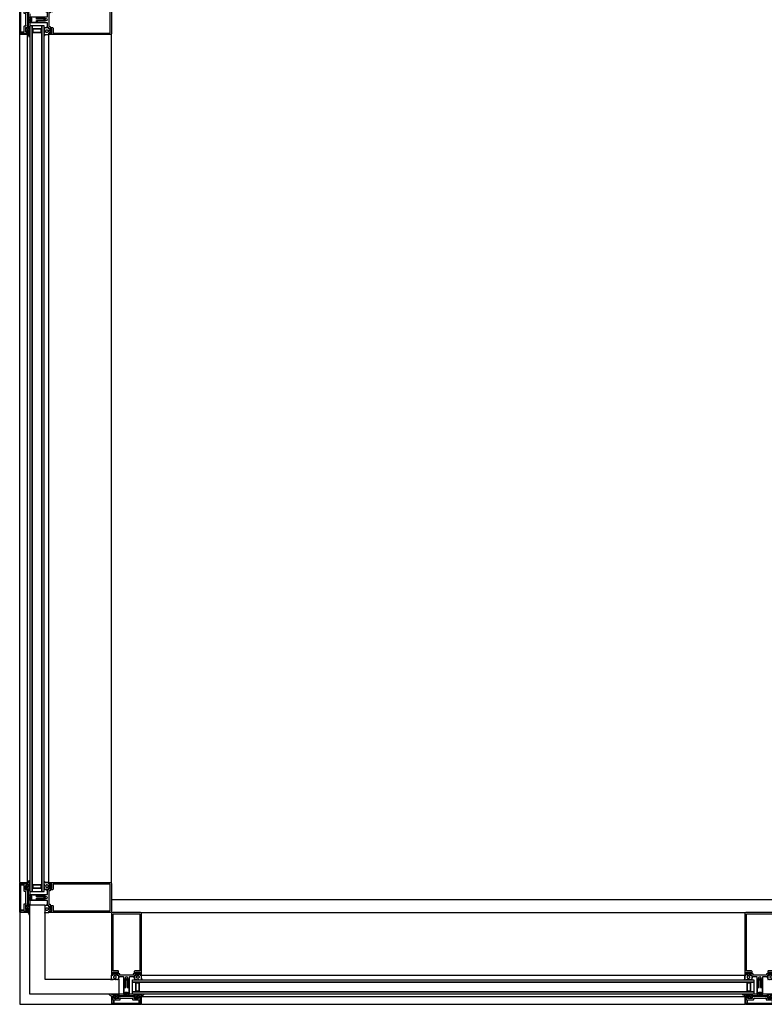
# Model space of a CAD drawing. Header units: millimetres. Extents: x 1118 to 56041, y -2107 to 37624.
# Tile 1 of 21: x 2319 to 3568, y -1272 to 379. Entities that reach past the tile are written whole.
import ezdxf

# ---------------------------------------------------------------- set-up
doc = ezdxf.new("R2010")
doc.units = ezdxf.units.MM
doc.header["$LTSCALE"] = 100
for name, color, linetype in [('AL21----_BUITENWAND', 3, 'Continuous'), ('AL23----_VLOEREN', 2, 'Continuous'), ('AL31----_BUITENKOZIJNEN', 1, 'Continuous')]:
    doc.layers.add(name, color=color, linetype=linetype)

# ---------------------------------------------------------------- blocks, each defined once
blk = doc.blocks.new('Rectangular Mullion - d_105-V16-00')
at = {"layer": 'AL31----_BUITENKOZIJNEN'}
for p, q in [((-25, 103.5), (-25, 0)), ((23.5, 105), (-23.5, 105)), ((-22.5, 7), (-22.5, 102.6)), ((-22.5, 102.6), (22.5, 102.6)), ((22.5, 102.6), (22.5, 7)), ((25, 0), (25, 103.5)), ((-25, 0), (-22.7, 0)), ((-23.5, 1), (-23.5, 5)), ((-23.5, 5), (-15.3, 5)), ((-22.7, 1), (-23.5, 1)), ((-22.7, 0), (-22.7, 1)), ((-14.1, 7), (-22.5, 7)), ((-15.3, 1), (-16.1, 1)), ((-16.1, 1), (-16.1, 0)), ((-16.1, 0), (-13.5, 0)), ((-15.3, 5), (-15.3, 1)), ((-13.5, 0), (-13.5, -4.5)), ((-13.1, 2.2), (-13.1, 6)), ((-11.3, 2.2), (-13.1, 2.2)), ((-11.3, 0), (-11.3, 2.2)), ((11.3, 0), (-11.3, 0)), ((13.1, 2.2), (11.3, 2.2)), ((11.3, 2.2), (11.3, 0)), ((13.1, 6), (13.1, 2.2)), ((13.5, -4.5), (13.5, 0)), ((13.5, 0), (16.1, 0)), ((22.5, 7), (14.1, 7)), ((15.3, 1), (15.3, 5)), ((15.3, 5), (23.5, 5)), ((16.1, 1), (15.3, 1)), ((16.1, 0), (16.1, 1)), ((23.5, 1), (22.7, 1)), ((22.7, 1), (22.7, 0)), ((22.7, 0), (25, 0)), ((23.5, 5), (23.5, 1)), ((-13.5, -4.5), (-12.5, -4.5)), ((-12.5, -4.5), (-12.5, -2.5)), ((-12.5, -2.5), (-5, -2.5)), ((-5, -2.5), (-5, -20)), ((-2.1, -6.1), (-0.9, -3.1)), ((-1.7, -5.1), (-2.1, -6.1)), ((-2.1, -20), (-2.1, -6.1)), ((-2.1, -6.1), (-2.1, -20)), ((-0.8, -5.1), (-1.7, -5.1)), ((-1.1, -6), (-0.8, -5.1)), ((-1.1, -7), (-1.1, -6)), ((1.1, -7), (-1.1, -7)), ((-1.1, -21), (-1.1, -8)), ((-1.1, -8), (1.1, -8)), ((-0.9, -3.1), (0, -2.5)), ((0, -2.5), (0.9, -3.1)), ((1.7, -5.1), (0.8, -5.1)), ((0.8, -5.1), (1.1, -6)), ((0.9, -3.1), (2.1, -6.1)), ((1.1, -6), (1.1, -7)), ((1.1, -8), (1.1, -21)), ((2.1, -6.1), (1.7, -5.1)), ((2.1, -6.1), (2.1, -20)), ((2.1, -20), (2.1, -6.1)), ((5, -20), (5, -2.5)), ((5, -2.5), (12.5, -2.5)), ((12.5, -2.5), (12.5, -4.5)), ((12.5, -4.5), (13.5, -4.5)), ((-22, -32), (-22, -32)), ((-18, -32), (-11.9, -35.1)), ((-5, -20), (-2.1, -20)), ((-2.1, -20), (-5, -20)), ((-5, -20), (-5, -32)), ((-5, -32), (-3, -32)), ((-4, -31), (-4, -21)), ((-4, -21), (-1.1, -21)), ((-3, -31), (-4, -31)), ((-3, -32), (-3, -31)), ((-2, -32), (-2, -31)), ((-1.5, -30.5), (1.5, -30.5)), ((1.5, -32.5), (-1.5, -32.5)), ((1.1, -21), (4, -21)), ((2, -31), (2, -32)), ((2.1, -20), (5, -20)), ((5, -20), (2.1, -20)), ((4, -31), (3, -31)), ((3, -31), (3, -32)), ((3, -32), (5, -32)), ((4, -21), (4, -31)), ((5, -32), (5, -20)), ((-23.9, -36), (-25, -36)), ((-25, -36), (-25, -48.2)), ((-25, -48.2), (-24.3, -49)), ((-24.3, -49), (24.3, -49)), ((-20, -36), (-23.9, -36)), ((-23.9, -36), (-22.5, -39)), ((-22.5, -39), (-23.9, -36)), ((-23.8, -39.8), (-22.5, -39)), ((-23.8, -47.5), (-23.8, -39.8)), ((23.8, -47.5), (-23.8, -47.5)), ((-22.5, -39), (-23.4, -39.5)), ((-23.4, -39.5), (-21.8, -42.4)), ((-21.8, -42.4), (-21.8, -46)), ((-21.8, -46), (-20.5, -46)), ((-21, -37), (-20, -37)), ((-20.5, -46), (-20.5, -41.7)), ((-20.5, -41.7), (-11.3, -41.7)), ((-20, -37), (-20, -36)), ((-12.8, -39.2), (-19.5, -39.2)), ((-19, -36.5), (-19, -37.5)), ((-15.5, -36), (-18.5, -36)), ((-18.5, -38), (-15.5, -38)), ((-15, -37.5), (-15, -36.5)), ((13.8, -36), (-13.8, -36)), ((-13.8, -36), (-13.8, -37)), ((-13.8, -37), (-12.8, -37)), ((-12.8, -37), (-12.8, -39.2)), ((-10.3, -40.7), (-10.3, -39.5)), ((-9.3, -38.5), (9.3, -38.5)), ((10.3, -39.5), (10.3, -40.7)), ((11.3, -41.7), (20.5, -41.7)), ((12.8, -39.2), (12.8, -37)), ((12.8, -37), (13.8, -37)), ((19.5, -39.2), (12.8, -39.2)), ((13.8, -37), (13.8, -36)), ((15, -37.5), (15, -36.5)), ((15.5, -36), (18.5, -36)), ((18.5, -38), (15.5, -38)), ((19, -36.5), (19, -37.5)), ((23.9, -36), (20, -36)), ((20, -36), (20, -37)), ((20, -37), (21, -37)), ((20.5, -41.7), (20.5, -46)), ((20.5, -46), (21.8, -46)), ((21.8, -42.4), (23.4, -39.5)), ((21.8, -46), (21.8, -42.4)), ((22.5, -39), (23.9, -36)), ((23.9, -36), (22.5, -39)), ((23.4, -39.5), (22.5, -39)), ((22.5, -39), (23.8, -39.8)), ((23.8, -39.8), (23.8, -47.5)), ((25, -36), (23.9, -36)), ((24.3, -49), (25, -48.2)), ((25, -48.2), (25, -36))]:
    blk.add_line(p, q, dxfattribs=at)
at = {"layer": 'AL31----_BUITENKOZIJNEN', "flags": 128}
for points in [[(-26.9, -8), (-26.9, -7.7), (-26.3, -7.1), (-25, -6.8), (-25, 0), (-22.7, 0), (-22.7, 1), (-23.5, 1), (-23.5, 2.1), (-22.1, 3.5), (-21.5, 3.7), (-19.4, 3.7)], [(-19.4, 3.7), (-17.3, 3.7), (-16.7, 3.5), (-15.3, 2.1), (-15.3, 1), (-16.1, 1), (-16.1, 0), (-13.5, 0), (-13.5, -7.1), (-14.1, -8), (-15.2, -6.8), (-16.3, -8), (-17.4, -6.8), (-18.5, -8), (-19.3, -7.1), (-23, -8)], [(-17, -39.2), (-19.5, -39.2), (-20.4, -38.9), (-20.9, -38.3), (-21, -37), (-20, -37), (-20, -36), (-23.8, -36), (-26, -34), (-29, -33), (-29.1, -32.9)], [(-26, -32), (-20, -34), (-17, -34), (-20.1, -33)], [(-21.8, -32.2), (-14, -33), (-9, -34), (9, -34), (14, -33), (21.8, -32.2)], [(22, -32), (22, -32), (3.9, -32), (3.1, -31.4), (3.2, -31.1), (3.7, -31.1), (3.7, -29.8), (2, -29), (-2, -29), (-3.7, -29.8), (-3.7, -31.1), (-3.2, -31.1), (-3.1, -31.4), (-3.9, -32), (-10, -32)], [(19.9, -32), (18, -32), (11.9, -35.1)], [(28.8, -32), (26, -32), (20, -34), (17, -34), (20.1, -33)], [(17, -39.2), (19.5, -39.2), (20.4, -38.9), (20.9, -38.3), (21, -37), (20, -37), (20, -36), (23.8, -36), (26, -34), (29, -33), (29.1, -32.9)], [(-12.1, -36), (-13.8, -36), (-13.8, -37), (-12.8, -37), (-12.8, -38.7), (-13.3, -39.2), (-17, -39.2)], [(12.1, -36), (13.8, -36), (13.8, -37), (12.8, -37), (12.8, -38.7), (13.3, -39.2), (17, -39.2)]]:
    blk.add_lwpolyline(points, dxfattribs=at)
for points in [[(-19.4, 2.8), (-20.9, 2.8), (-21.4, 2.3), (-21.4, 0.7), (-20.9, 0.2), (-19.4, 0.2), (-17.9, 0.2), (-17.4, 0.7), (-17.4, 2.3), (-17.9, 2.8)], [(19.4, 3.7), (17.3, 3.7), (16.7, 3.5), (15.3, 2.1), (15.3, 1), (16.1, 1), (16.1, 0), (13.5, 0), (13.5, -7.1), (14.1, -8), (15.2, -6.8), (16.3, -8), (17.4, -6.8), (18.5, -8), (19.3, -7.1), (23, -8), (26.9, -8), (26.9, -7.7), (26.3, -7.1), (25, -6.8), (25, 0), (22.7, 0), (22.7, 1), (23.5, 1), (23.5, 2.1), (22.1, 3.5), (21.5, 3.7)], [(19.4, 2.8), (20.9, 2.8), (21.4, 2.3), (21.4, 0.7), (20.9, 0.2), (19.4, 0.2), (17.9, 0.2), (17.4, 0.7), (17.4, 2.3), (17.9, 2.8)], [(-19.2, -1.5), (-20.5, -1.5), (-21.5, -2.7), (-21.5, -3.9), (-20.5, -5.2), (-18, -5.2), (-17, -3.9), (-17, -2.7), (-18, -1.5)], [(19.2, -1.5), (20.5, -1.5), (21.5, -2.7), (21.5, -3.9), (20.5, -5.2), (18, -5.2), (17, -3.9), (17, -2.7), (18, -1.5)]]:
    blk.add_lwpolyline(points, close=True, dxfattribs=at)
at = {"layer": 'AL31----_BUITENKOZIJNEN'}
for centre, radius, start, end in [((-23.5, 103.5), 1.5, 90, 180), ((23.5, 103.5), 1.5, 360, 90), ((-14.1, 6), 1, 360, 90), ((14.1, 6), 1, 90, 180), ((-28.8, -32.5), 0.5, 90.0019, 225.0019), ((-21.8, -32), 0.2, 180, 264.2895), ((-19.9, -32.5), 0.5, 90, 251.565), ((-1.5, -31), 0.5, 90, 180), ((-1.5, -32), 0.5, 180, 270), ((1.5, -31), 0.5, 0, 90), ((1.5, -32), 0.5, 270, 0), ((19.9, -32.5), 0.5, 288.435, 90), ((21.8, -32), 0.2, 275.7105, 0), ((28.8, -32.5), 0.5, 314.9981, 89.9981), ((-19.3, -37.4), 1.77, 165.6178, 262.9587), ((-18.5, -36.5), 0.5, 90, 180), ((-18.5, -37.5), 0.5, 180, 270), ((-15.5, -36.5), 0.5, 360, 90), ((-15.5, -37.5), 0.5, 270, 0), ((-12.1, -35.5), 0.5, 270.0017, 63.4367), ((-11.3, -40.7), 1, 270, 360), ((-9.3, -39.5), 1, 90, 180), ((9.3, -39.5), 1, 0, 90), ((11.3, -40.7), 1, 180, 270), ((12.1, -35.5), 0.5, 116.5633, 269.9983), ((15.5, -36.5), 0.5, 90, 180), ((15.5, -37.5), 0.5, 180, 270), ((18.5, -36.5), 0.5, 0, 90), ((18.5, -37.5), 0.5, 270, 0), ((19.3, -37.4), 1.77, 277.0413, 14.3822)]:
    blk.add_arc(centre, radius, start, end, dxfattribs=at)
blk = doc.blocks.new('Rectangular Mullion - Alu_Vliesgevel_50x105-24436641-00')
at = {"layer": 'AL31----_BUITENKOZIJNEN', "color": 8}
for p, q in [((2523.4, -1117.7), (3535.4, -1117.7)), ((2523.4, -1230.7), (2523.4, -1222.7)), ((2523.4, -1222.7), (3535.4, -1222.7)), ((3535.4, -1222.7), (3535.4, -1230.7)), ((2523.4, -1258.7), (2523.4, -1254.7)), ((2523.4, -1258.7), (3535.4, -1258.7)), ((3535.4, -1254.7), (3535.4, -1258.7)), ((2523.4, -1271.7), (3535.4, -1271.7))]:
    blk.add_line(p, q, dxfattribs=at)
blk = doc.blocks.new('Rectangular Mullion - d_105-V22-00')
at = {"layer": 'AL31----_BUITENKOZIJNEN'}
for p, q in [((-25, 103.5), (-25, 0)), ((23.5, 105), (-23.5, 105)), ((-22.5, 7), (-22.5, 102.6)), ((-22.5, 102.6), (22.5, 102.6)), ((22.5, 102.6), (22.5, 7)), ((25, 0), (25, 103.5)), ((-25, 0), (-22.7, 0)), ((-23.5, 1), (-23.5, 5)), ((-23.5, 5), (-15.3, 5)), ((-22.7, 1), (-23.5, 1)), ((-22.7, 0), (-22.7, 1)), ((-14.1, 7), (-22.5, 7)), ((-15.3, 1), (-16.1, 1)), ((-16.1, 1), (-16.1, 0)), ((-16.1, 0), (-13.5, 0)), ((-15.3, 5), (-15.3, 1)), ((-13.5, 0), (-13.5, -4.5)), ((-13.1, 2.2), (-13.1, 6)), ((-11.3, 2.2), (-13.1, 2.2)), ((-11.3, 0), (-11.3, 2.2)), ((11.3, 0), (-11.3, 0)), ((13.1, 2.2), (11.3, 2.2)), ((11.3, 2.2), (11.3, 0)), ((13.1, 6), (13.1, 2.2)), ((13.5, -4.5), (13.5, 0)), ((13.5, 0), (16.1, 0)), ((22.5, 7), (14.1, 7)), ((15.3, 1), (15.3, 5)), ((15.3, 5), (23.5, 5)), ((16.1, 1), (15.3, 1)), ((16.1, 0), (16.1, 1)), ((23.5, 1), (22.7, 1)), ((22.7, 1), (22.7, 0)), ((22.7, 0), (25, 0)), ((23.5, 5), (23.5, 1)), ((-13.5, -4.5), (-12.5, -4.5)), ((-12.5, -4.5), (-12.5, -2.5)), ((-12.5, -2.5), (-5, -2.5)), ((-5, -2.5), (-5, -20)), ((-2.1, -6.1), (-0.9, -3.1)), ((-1.7, -5.1), (-2.1, -6.1)), ((-2.1, -20), (-2.1, -6.1)), ((-2.1, -6.1), (-2.1, -20)), ((-0.8, -5.1), (-1.7, -5.1)), ((-1.1, -6), (-0.8, -5.1)), ((-1.1, -7), (-1.1, -6)), ((1.1, -7), (-1.1, -7)), ((-1.1, -21), (-1.1, -8)), ((-1.1, -8), (1.1, -8)), ((-0.9, -3.1), (0, -2.5)), ((0, -2.5), (0.9, -3.1)), ((1.7, -5.1), (0.8, -5.1)), ((0.8, -5.1), (1.1, -6)), ((0.9, -3.1), (2.1, -6.1)), ((1.1, -6), (1.1, -7)), ((1.1, -8), (1.1, -21)), ((2.1, -6.1), (1.7, -5.1)), ((2.1, -6.1), (2.1, -20)), ((2.1, -20), (2.1, -6.1)), ((5, -20), (5, -2.5)), ((5, -2.5), (12.5, -2.5)), ((12.5, -2.5), (12.5, -4.5)), ((12.5, -4.5), (13.5, -4.5)), ((-22, -32), (-22, -32)), ((-18, -32), (-11.9, -35.1)), ((-5, -20), (-2.1, -20)), ((-2.1, -20), (-5, -20)), ((-5, -20), (-5, -32)), ((-5, -32), (-3, -32)), ((-4, -31), (-4, -21)), ((-4, -21), (-1.1, -21)), ((-3, -31), (-4, -31)), ((-3, -32), (-3, -31)), ((-2, -32), (-2, -31)), ((-1.5, -30.5), (1.5, -30.5)), ((1.5, -32.5), (-1.5, -32.5)), ((1.1, -21), (4, -21)), ((2, -31), (2, -32)), ((2.1, -20), (5, -20)), ((5, -20), (2.1, -20)), ((4, -31), (3, -31)), ((3, -31), (3, -32)), ((3, -32), (5, -32)), ((4, -21), (4, -31)), ((5, -32), (5, -20)), ((18, -32), (11.9, -35.1)), ((22, -32), (22, -32)), ((-23.9, -36), (-25, -36)), ((-25, -36), (-25, -48.2)), ((-25, -48.2), (-24.3, -49)), ((-24.3, -49), (24.3, -49)), ((-20, -36), (-23.9, -36)), ((-23.9, -36), (-22.5, -39)), ((-22.5, -39), (-23.9, -36)), ((-23.8, -39.8), (-22.5, -39)), ((-23.8, -47.5), (-23.8, -39.8)), ((23.8, -47.5), (-23.8, -47.5)), ((-22.5, -39), (-23.4, -39.5)), ((-23.4, -39.5), (-21.8, -42.4)), ((-21.8, -42.4), (-21.8, -46)), ((-21.8, -46), (-20.5, -46)), ((-21, -37), (-20, -37)), ((-20.5, -46), (-20.5, -41.7)), ((-20.5, -41.7), (-11.3, -41.7)), ((-20, -37), (-20, -36)), ((-12.8, -39.2), (-19.5, -39.2)), ((-19, -36.5), (-19, -37.5)), ((-15.5, -36), (-18.5, -36)), ((-18.5, -38), (-15.5, -38)), ((-15, -37.5), (-15, -36.5)), ((13.8, -36), (-13.8, -36)), ((-13.8, -36), (-13.8, -37)), ((-13.8, -37), (-12.8, -37)), ((-12.8, -37), (-12.8, -39.2)), ((-10.3, -40.7), (-10.3, -39.5)), ((-9.3, -38.5), (9.3, -38.5)), ((10.3, -39.5), (10.3, -40.7)), ((11.3, -41.7), (20.5, -41.7)), ((12.8, -39.2), (12.8, -37)), ((12.8, -37), (13.8, -37)), ((19.5, -39.2), (12.8, -39.2)), ((13.8, -37), (13.8, -36)), ((15, -37.5), (15, -36.5)), ((15.5, -36), (18.5, -36)), ((18.5, -38), (15.5, -38)), ((19, -36.5), (19, -37.5)), ((23.9, -36), (20, -36)), ((20, -36), (20, -37)), ((20, -37), (21, -37)), ((20.5, -41.7), (20.5, -46)), ((20.5, -46), (21.8, -46)), ((21.8, -42.4), (23.4, -39.5)), ((21.8, -46), (21.8, -42.4)), ((22.5, -39), (23.9, -36)), ((23.9, -36), (22.5, -39)), ((23.4, -39.5), (22.5, -39)), ((22.5, -39), (23.8, -39.8)), ((23.8, -39.8), (23.8, -47.5)), ((25, -36), (23.9, -36)), ((24.3, -49), (25, -48.2)), ((25, -48.2), (25, -36))]:
    blk.add_line(p, q, dxfattribs=at)
at = {"layer": 'AL31----_BUITENKOZIJNEN', "flags": 128}
for points in [[(-26.9, -8), (-26.9, -7.7), (-26.3, -7.1), (-25, -6.8), (-25, 0), (-22.7, 0), (-22.7, 1), (-23.5, 1), (-23.5, 2.1), (-22.1, 3.5), (-21.5, 3.8), (-19.4, 3.8), (-17.3, 3.8), (-16.7, 3.5), (-15.3, 2.1), (-15.3, 1), (-16.1, 1), (-16.1, 0), (-13.5, 0), (-13.5, -7.1), (-14.1, -8), (-15.2, -6.8), (-16.3, -8), (-17.4, -6.8), (-18.5, -8), (-19.3, -7.1), (-23, -8), (-23, -8)], [(-19.4, 2.8), (-20.9, 2.8), (-21.4, 2.3), (-21.4, 0.7), (-20.9, 0.2), (-19.4, 0.2), (-17.9, 0.2), (-17.4, 0.7), (-17.4, 2.3), (-17.9, 2.8)], [(26.9, -8), (26.9, -7.7), (26.3, -7.1), (25, -6.8), (25, 0), (22.7, 0), (22.7, 1), (23.5, 1), (23.5, 2.1), (22.1, 3.5), (21.5, 3.8), (19.4, 3.8), (17.3, 3.8), (16.7, 3.5), (15.3, 2.1), (15.3, 1), (16.1, 1), (16.1, 0), (13.5, 0), (13.5, -7.1), (14.1, -8), (15.2, -6.8), (16.3, -8), (17.4, -6.8), (18.5, -8), (19.3, -7.1), (23, -8), (23, -8)], [(19.4, 2.8), (20.9, 2.8), (21.4, 2.3), (21.4, 0.7), (20.9, 0.2), (19.4, 0.2), (17.9, 0.2), (17.4, 0.7), (17.4, 2.3), (17.9, 2.8)], [(-19.2, -1.5), (-20.5, -1.5), (-21.5, -2.7), (-21.5, -3.9), (-20.5, -5.2), (-18, -5.2), (-17, -3.9), (-17, -2.7), (-18, -1.5)], [(19.2, -1.5), (20.5, -1.5), (21.5, -2.7), (21.5, -3.9), (20.5, -5.2), (18, -5.2), (17, -3.9), (17, -2.7), (18, -1.5)]]:
    blk.add_lwpolyline(points, close=True, dxfattribs=at)
at = {"layer": 'AL31----_BUITENKOZIJNEN'}
blk.add_lwpolyline([(-19.9, -32, 0.850804), (-20.1, -33), (-17, -34), (-20, -34), (-26, -32), (-28.8, -32, 0.668179), (-29.1, -32.9), (-29, -33), (-26, -34), (-23.8, -36), (-20, -36), (-20, -37), (-21, -37), (-20.9, -38.3), (-20.4, -38.9), (-19.5, -39.2), (-17, -39.2)], format="xyb", dxfattribs=at)
at = {"layer": 'AL31----_BUITENKOZIJNEN', "flags": 128}
for points in [[(-21.8, -32.2), (-14, -33), (-9, -34), (9, -34), (14, -33), (21.8, -32.2)], [(10, -32), (3.9, -32), (3.1, -31.4), (3.2, -31.1), (3.7, -31.1), (3.7, -29.8), (2, -29), (-2, -29), (-3.7, -29.8), (-3.7, -31.1), (-3.2, -31.1), (-3.1, -31.4), (-3.9, -32), (-12.6, -32)], [(26, -32), (20, -34), (17, -34), (20.1, -33)], [(17, -39.2), (19.5, -39.2), (20.4, -38.9), (20.9, -38.3), (21, -37), (20, -37), (20, -36), (23.8, -36), (26, -34), (29, -33), (29.1, -32.9)], [(-12.1, -36), (-13.8, -36), (-13.8, -37), (-12.8, -37), (-12.8, -38.7), (-13.3, -39.2), (-17, -39.2)], [(12.1, -36), (13.8, -36), (13.8, -37), (12.8, -37), (12.8, -38.7), (13.3, -39.2), (17, -39.2)]]:
    blk.add_lwpolyline(points, dxfattribs=at)
at = {"layer": 'AL31----_BUITENKOZIJNEN'}
for centre, radius, start, end in [((-23.5, 103.5), 1.5, 90, 180), ((23.5, 103.5), 1.5, 360, 90), ((-14.1, 6), 1, 360, 90), ((14.1, 6), 1, 90, 180), ((-21.8, -32), 0.2, 180, 264.2895), ((-1.5, -31), 0.5, 90, 180), ((-1.5, -32), 0.5, 180, 270), ((1.5, -31), 0.5, 0, 90), ((1.5, -32), 0.5, 270, 0), ((19.9, -32.5), 0.5, 288.435, 90), ((21.8, -32), 0.2, 275.7105, 0), ((28.8, -32.5), 0.5, 314.9981, 89.9981), ((-19.3, -37.4), 1.77, 165.6178, 262.9587), ((-18.5, -36.5), 0.5, 90, 180), ((-18.5, -37.5), 0.5, 180, 270), ((-15.5, -36.5), 0.5, 360, 90), ((-15.5, -37.5), 0.5, 270, 0), ((-12.1, -35.5), 0.5, 270.0017, 63.4367), ((-11.3, -40.7), 1, 270, 360), ((-9.3, -39.5), 1, 90, 180), ((9.3, -39.5), 1, 0, 90), ((11.3, -40.7), 1, 180, 270), ((12.1, -35.5), 0.5, 116.5633, 269.9983), ((15.5, -36.5), 0.5, 90, 180), ((15.5, -37.5), 0.5, 180, 270), ((18.5, -36.5), 0.5, 0, 90), ((18.5, -37.5), 0.5, 270, 0), ((19.3, -37.4), 1.77, 277.0413, 14.3822)]:
    blk.add_arc(centre, radius, start, end, dxfattribs=at)
blk = doc.blocks.new('Panel - dubbel glas-25192489-00')
at = {"layer": 'AL31----_BUITENKOZIJNEN'}
for p, q in [((-500, -5), (542, -5)), ((-500, -9), (-500, -5)), ((-500, -25), (-500, -9)), ((542, -5), (542, -9)), ((542, -9), (542, -25)), ((-500, -29), (-500, -25)), ((542, -29), (-500, -29)), ((542, -25), (542, -29))]:
    blk.add_line(p, q, dxfattribs=at)
at = {"layer": 'AL31----_BUITENKOZIJNEN', "color": 8}
for p, q in [((-500, -9), (-495, -9)), ((542, -9), (-500, -9)), ((-495, -9), (-495, -25)), ((-494, -10), (-489, -10)), ((-494, -24), (-494, -10)), ((-489, -10), (-489, -24)), ((-488, -9), (530, -9)), ((-488, -25), (-488, -9)), ((530, -9), (530, -25)), ((531, -10), (536, -10)), ((531, -24), (531, -10)), ((536, -10), (536, -24)), ((537, -9), (542, -9)), ((537, -25), (537, -9)), ((-495, -25), (-500, -25)), ((-500, -25), (542, -25)), ((-489, -24), (-494, -24)), ((530, -25), (-488, -25)), ((536, -24), (531, -24)), ((542, -25), (537, -25))]:
    blk.add_line(p, q, dxfattribs=at)
blk = doc.blocks.new('Panel - dubbel glas-25193135-00')
at = {"layer": 'AL31----_BUITENKOZIJNEN'}
for p, q in [((951.5, 29), (-500, 29)), ((-500, 29), (-500, 25)), ((-500, 25), (-500, 9)), ((-495, 25), (-500, 25)), ((-500, 25), (951.5, 25)), ((-495, 9), (-495, 25)), ((-489, 24), (-494, 24)), ((-494, 24), (-494, 10)), ((-489, 10), (-489, 24)), ((-488, 25), (-488, 9)), ((939.5, 25), (-488, 25)), ((939.5, 9), (939.5, 25)), ((945.5, 24), (940.5, 24)), ((940.5, 24), (940.5, 10)), ((945.5, 10), (945.5, 24)), ((951.5, 25), (946.5, 25)), ((946.5, 25), (946.5, 9)), ((951.5, 25), (951.5, 29)), ((951.5, 9), (951.5, 25)), ((-500, 9), (-495, 9)), ((951.5, 9), (-500, 9)), ((-500, 9), (-500, 5)), ((-500, 5), (951.5, 5)), ((-494, 10), (-489, 10)), ((-488, 9), (939.5, 9)), ((940.5, 10), (945.5, 10)), ((946.5, 9), (951.5, 9)), ((951.5, 5), (951.5, 9))]:
    blk.add_line(p, q, dxfattribs=at)
blk = doc.blocks.new('Rectangular Mullion - d_105-V65-00')
at = {"layer": 'AL31----_BUITENKOZIJNEN'}
for p, q in [((-25, 103.5), (-25, 0)), ((23.5, 105), (-23.5, 105)), ((-22.5, 7), (-22.5, 102.6)), ((-22.5, 102.6), (22.5, 102.6)), ((22.5, 102.6), (22.5, 7)), ((25, 0), (25, 103.5)), ((-25, 0), (-22.7, 0)), ((-23.5, 1), (-23.5, 5)), ((-23.5, 5), (-15.3, 5)), ((-22.7, 1), (-23.5, 1)), ((-22.7, 0), (-22.7, 1)), ((-14.1, 7), (-22.5, 7)), ((-15.3, 1), (-16.1, 1)), ((-16.1, 1), (-16.1, 0)), ((-16.1, 0), (-13.5, 0)), ((-15.3, 5), (-15.3, 1)), ((-13.5, 0), (-13.5, -4.5)), ((-13.1, 2.2), (-13.1, 6)), ((-11.3, 2.2), (-13.1, 2.2)), ((-11.3, 0), (-11.3, 2.2)), ((11.3, 0), (-11.3, 0)), ((13.1, 2.2), (11.3, 2.2)), ((11.3, 2.2), (11.3, 0)), ((13.1, 6), (13.1, 2.2)), ((13.5, -4.5), (13.5, 0)), ((13.5, 0), (16.1, 0)), ((22.5, 7), (14.1, 7)), ((15.3, 1), (15.3, 5)), ((15.3, 5), (23.5, 5)), ((16.1, 1), (15.3, 1)), ((16.1, 0), (16.1, 1)), ((23.5, 1), (22.7, 1)), ((22.7, 1), (22.7, 0)), ((22.7, 0), (25, 0)), ((23.5, 5), (23.5, 1)), ((-13.5, -4.5), (-12.5, -4.5)), ((-12.5, -4.5), (-12.5, -2.5)), ((-12.5, -2.5), (-5, -2.5)), ((-5, -2.5), (-5, -20)), ((-2.1, -6.1), (-0.9, -3.1)), ((-1.7, -5.1), (-2.1, -6.1)), ((-2.1, -20), (-2.1, -6.1)), ((-2.1, -6.1), (-2.1, -20)), ((-0.8, -5.1), (-1.7, -5.1)), ((-1.1, -6), (-0.8, -5.1)), ((-1.1, -7), (-1.1, -6)), ((1.1, -7), (-1.1, -7)), ((-1.1, -21), (-1.1, -8)), ((-1.1, -8), (1.1, -8)), ((-0.9, -3.1), (0, -2.5)), ((0, -2.5), (0.9, -3.1)), ((1.7, -5.1), (0.8, -5.1)), ((0.8, -5.1), (1.1, -6)), ((0.9, -3.1), (2.1, -6.1)), ((1.1, -6), (1.1, -7)), ((1.1, -8), (1.1, -21)), ((2.1, -6.1), (1.7, -5.1)), ((2.1, -6.1), (2.1, -20)), ((2.1, -20), (2.1, -6.1)), ((5, -20), (5, -2.5)), ((5, -2.5), (12.5, -2.5)), ((12.5, -2.5), (12.5, -4.5)), ((12.5, -4.5), (13.5, -4.5)), ((-22, -32), (-22, -32)), ((-18, -32), (-11.9, -35.1)), ((-5, -20), (-2.1, -20)), ((-2.1, -20), (-5, -20)), ((-5, -20), (-5, -32)), ((-5, -32), (-3, -32)), ((-4, -31), (-4, -21)), ((-4, -21), (-1.1, -21)), ((-3, -31), (-4, -31)), ((-3, -32), (-3, -31)), ((-2, -32), (-2, -31)), ((-1.5, -30.5), (1.5, -30.5)), ((1.5, -32.5), (-1.5, -32.5)), ((1.1, -21), (4, -21)), ((2, -31), (2, -32)), ((2.1, -20), (5, -20)), ((5, -20), (2.1, -20)), ((4, -31), (3, -31)), ((3, -31), (3, -32)), ((3, -32), (5, -32)), ((4, -21), (4, -31)), ((5, -32), (5, -20)), ((18, -32), (11.9, -35.1)), ((22, -32), (22, -32)), ((-23.9, -36), (-25, -36)), ((-25, -36), (-25, -48.2)), ((-25, -48.2), (-24.3, -49)), ((-24.3, -49), (24.3, -49)), ((-20, -36), (-23.9, -36)), ((-23.9, -36), (-22.5, -39)), ((-22.5, -39), (-23.9, -36)), ((-23.8, -39.8), (-22.5, -39)), ((-23.8, -47.5), (-23.8, -39.8)), ((23.8, -47.5), (-23.8, -47.5)), ((-22.5, -39), (-23.4, -39.5)), ((-23.4, -39.5), (-21.8, -42.4)), ((-21.8, -42.4), (-21.8, -46)), ((-21.8, -46), (-20.5, -46)), ((-21, -37), (-20, -37)), ((-20.5, -46), (-20.5, -41.7)), ((-20.5, -41.7), (-11.3, -41.7)), ((-20, -37), (-20, -36)), ((-12.8, -39.2), (-19.5, -39.2)), ((-19, -36.5), (-19, -37.5)), ((-15.5, -36), (-18.5, -36)), ((-18.5, -38), (-15.5, -38)), ((-15, -37.5), (-15, -36.5)), ((13.8, -36), (-13.8, -36)), ((-13.8, -36), (-13.8, -37)), ((-13.8, -37), (-12.8, -37)), ((-12.8, -37), (-12.8, -39.2)), ((-10.3, -40.7), (-10.3, -39.5)), ((-9.3, -38.5), (9.3, -38.5)), ((10.3, -39.5), (10.3, -40.7)), ((11.3, -41.7), (20.5, -41.7)), ((12.8, -39.2), (12.8, -37)), ((12.8, -37), (13.8, -37)), ((19.5, -39.2), (12.8, -39.2)), ((13.8, -37), (13.8, -36)), ((15, -37.5), (15, -36.5)), ((15.5, -36), (18.5, -36)), ((18.5, -38), (15.5, -38)), ((19, -36.5), (19, -37.5)), ((23.9, -36), (20, -36)), ((20, -36), (20, -37)), ((20, -37), (21, -37)), ((20.5, -41.7), (20.5, -46)), ((20.5, -46), (21.8, -46)), ((21.8, -42.4), (23.4, -39.5)), ((21.8, -46), (21.8, -42.4)), ((22.5, -39), (23.9, -36)), ((23.9, -36), (22.5, -39)), ((23.4, -39.5), (22.5, -39)), ((22.5, -39), (23.8, -39.8)), ((23.8, -39.8), (23.8, -47.5)), ((25, -36), (23.9, -36)), ((24.3, -49), (25, -48.2)), ((25, -48.2), (25, -36))]:
    blk.add_line(p, q, dxfattribs=at)
at = {"layer": 'AL31----_BUITENKOZIJNEN', "flags": 128}
for points in [[(-26.9, -8), (-26.9, -7.7), (-26.3, -7.1), (-25, -6.8), (-25, 0), (-22.7, 0), (-22.7, 1), (-23.5, 1), (-23.5, 2.1), (-22.1, 3.5), (-21.5, 3.8), (-19.4, 3.8)], [(-19.4, 3.8), (-17.3, 3.8), (-16.7, 3.5), (-15.3, 2.1), (-15.3, 1), (-16.1, 1), (-16.1, 0), (-13.5, 0), (-13.5, -7.1), (-14.1, -8), (-15.2, -6.8), (-16.3, -8), (-17.4, -6.8), (-18.5, -8), (-19.3, -7.1), (-23, -8)], [(19.4, 3.8), (17.3, 3.8), (16.7, 3.5), (15.3, 2.1), (15.3, 1), (16.1, 1), (16.1, 0), (13.5, 0), (13.5, -7.1), (14.1, -8), (15.2, -6.8), (16.3, -8), (17.4, -6.8), (18.5, -8), (19.3, -7.1), (23, -8)], [(26.9, -8), (26.9, -7.7), (26.3, -7.1), (25, -6.8), (25, 0), (22.7, 0), (22.7, 1), (23.5, 1), (23.5, 2.1), (22.1, 3.5), (21.5, 3.8), (19.4, 3.8)], [(-17, -39.2), (-19.5, -39.2), (-20.4, -38.9), (-20.9, -38.3), (-21, -37), (-20, -37), (-20, -36), (-23.8, -36), (-26, -34), (-29, -33), (-29.1, -32.9)], [(-26, -32), (-20, -34), (-17, -34), (-20.1, -33)], [(-21.8, -32.2), (-14, -33), (-9, -34), (9, -34), (14, -33), (21.8, -32.2)], [(10, -32), (3.9, -32), (3.1, -31.4), (3.2, -31.1), (3.7, -31.1), (3.7, -29.8), (2, -29), (-2, -29), (-3.7, -29.8), (-3.7, -31.1), (-3.2, -31.1), (-3.1, -31.4), (-3.9, -32), (-10, -32)], [(26, -32), (20, -34), (17, -34), (20.1, -33)], [(17, -39.2), (19.5, -39.2), (20.4, -38.9), (20.9, -38.3), (21, -37), (20, -37), (20, -36), (23.8, -36), (26, -34), (29, -33), (29.1, -32.9)], [(-12.1, -36), (-13.8, -36), (-13.8, -37), (-12.8, -37), (-12.8, -38.7), (-13.3, -39.2), (-17, -39.2)], [(12.1, -36), (13.8, -36), (13.8, -37), (12.8, -37), (12.8, -38.7), (13.3, -39.2), (17, -39.2)]]:
    blk.add_lwpolyline(points, dxfattribs=at)
for points in [[(-19.4, 2.8), (-20.9, 2.8), (-21.4, 2.3), (-21.4, 0.7), (-20.9, 0.2), (-19.4, 0.2), (-17.9, 0.2), (-17.4, 0.7), (-17.4, 2.3), (-17.9, 2.8)], [(19.4, 2.8), (20.9, 2.8), (21.4, 2.3), (21.4, 0.7), (20.9, 0.2), (19.4, 0.2), (17.9, 0.2), (17.4, 0.7), (17.4, 2.3), (17.9, 2.8)], [(-19.2, -1.5), (-20.5, -1.5), (-21.5, -2.7), (-21.5, -3.9), (-20.5, -5.2), (-18, -5.2), (-17, -3.9), (-17, -2.7), (-18, -1.5)], [(19.2, -1.5), (20.5, -1.5), (21.5, -2.7), (21.5, -3.9), (20.5, -5.2), (18, -5.2), (17, -3.9), (17, -2.7), (18, -1.5)]]:
    blk.add_lwpolyline(points, close=True, dxfattribs=at)
at = {"layer": 'AL31----_BUITENKOZIJNEN'}
for centre, radius, start, end in [((-23.5, 103.5), 1.5, 90, 180), ((23.5, 103.5), 1.5, 360, 90), ((-14.1, 6), 1, 360, 90), ((14.1, 6), 1, 90, 180), ((-28.8, -32.5), 0.5, 90.0019, 225.0019), ((-21.8, -32), 0.2, 180, 264.2895), ((-19.9, -32.5), 0.5, 90, 251.565), ((-1.5, -31), 0.5, 90, 180), ((-1.5, -32), 0.5, 180, 270), ((1.5, -31), 0.5, 0, 90), ((1.5, -32), 0.5, 270, 0), ((19.9, -32.5), 0.5, 288.435, 90), ((21.8, -32), 0.2, 275.7105, 0), ((28.8, -32.5), 0.5, 314.9981, 89.9981), ((-19.3, -37.4), 1.77, 165.6178, 262.9587), ((-18.5, -36.5), 0.5, 90, 180), ((-18.5, -37.5), 0.5, 180, 270), ((-15.5, -36.5), 0.5, 360, 90), ((-15.5, -37.5), 0.5, 270, 0), ((-12.1, -35.5), 0.5, 270.0017, 63.4367), ((-11.3, -40.7), 1, 270, 360), ((-9.3, -39.5), 1, 90, 180), ((9.3, -39.5), 1, 0, 90), ((11.3, -40.7), 1, 180, 270), ((12.1, -35.5), 0.5, 116.5633, 269.9983), ((15.5, -36.5), 0.5, 90, 180), ((15.5, -37.5), 0.5, 180, 270), ((18.5, -36.5), 0.5, 0, 90), ((18.5, -37.5), 0.5, 270, 0), ((19.3, -37.4), 1.77, 277.0413, 14.3822)]:
    blk.add_arc(centre, radius, start, end, dxfattribs=at)
blk = doc.blocks.new('Rectangular Mullion - Alu_Vliesgevel_50x105-24448030-00')
at = {"layer": 'AL31----_BUITENKOZIJNEN'}
for p, q in [((2319.4, -1067.7), (2319.4, 353.8)), ((2332.4, 353.8), (2336.4, 353.8)), ((2332.4, -1067.7), (2332.4, 353.8)), ((2360.4, 353.8), (2368.4, 353.8)), ((2368.4, -1067.7), (2368.4, 353.8)), ((2473.4, -1067.7), (2473.4, 353.8)), ((2336.4, -1067.7), (2332.4, -1067.7)), ((2368.4, -1067.7), (2360.4, -1067.7))]:
    blk.add_line(p, q, dxfattribs=at)
blk = doc.blocks.new('Rectangular Mullion - d_105-V68-00')
at = {"layer": 'AL31----_BUITENKOZIJNEN'}
for p, q in [((-25, 103.5), (-25, 0)), ((23.5, 105), (-23.5, 105)), ((-22.5, 7), (-22.5, 102.6)), ((-22.5, 102.6), (22.5, 102.6)), ((22.5, 102.6), (22.5, 7)), ((25, 0), (25, 103.5)), ((-25, 0), (-22.7, 0)), ((-23.5, 1), (-23.5, 5)), ((-23.5, 5), (-15.3, 5)), ((-22.7, 1), (-23.5, 1)), ((-22.7, 0), (-22.7, 1)), ((-14.1, 7), (-22.5, 7)), ((-15.3, 1), (-16.1, 1)), ((-16.1, 1), (-16.1, 0)), ((-16.1, 0), (-13.5, 0)), ((-15.3, 5), (-15.3, 1)), ((-13.5, 0), (-13.5, -4.5)), ((-13.1, 2.2), (-13.1, 6)), ((-11.3, 2.2), (-13.1, 2.2)), ((-11.3, 0), (-11.3, 2.2)), ((11.3, 0), (-11.3, 0)), ((13.1, 2.2), (11.3, 2.2)), ((11.3, 2.2), (11.3, 0)), ((13.1, 6), (13.1, 2.2)), ((13.5, -4.5), (13.5, 0)), ((13.5, 0), (16.1, 0)), ((22.5, 7), (14.1, 7)), ((15.3, 1), (15.3, 5)), ((15.3, 5), (23.5, 5)), ((16.1, 1), (15.3, 1)), ((16.1, 0), (16.1, 1)), ((23.5, 1), (22.7, 1)), ((22.7, 1), (22.7, 0)), ((22.7, 0), (25, 0)), ((23.5, 5), (23.5, 1)), ((-13.5, -4.5), (-12.5, -4.5)), ((-12.5, -4.5), (-12.5, -2.5)), ((-12.5, -2.5), (-5, -2.5)), ((-5, -2.5), (-5, -20)), ((-2.1, -6.1), (-0.9, -3.1)), ((-1.7, -5.1), (-2.1, -6.1)), ((-2.1, -20), (-2.1, -6.1)), ((-2.1, -6.1), (-2.1, -20)), ((-0.8, -5.1), (-1.7, -5.1)), ((-1.1, -6), (-0.8, -5.1)), ((-1.1, -7), (-1.1, -6)), ((1.1, -7), (-1.1, -7)), ((-1.1, -21), (-1.1, -8)), ((-1.1, -8), (1.1, -8)), ((-0.9, -3.1), (0, -2.5)), ((0, -2.5), (0.9, -3.1)), ((1.7, -5.1), (0.8, -5.1)), ((0.8, -5.1), (1.1, -6)), ((0.9, -3.1), (2.1, -6.1)), ((1.1, -6), (1.1, -7)), ((1.1, -8), (1.1, -21)), ((2.1, -6.1), (1.7, -5.1)), ((2.1, -6.1), (2.1, -20)), ((2.1, -20), (2.1, -6.1)), ((5, -20), (5, -2.5)), ((5, -2.5), (12.5, -2.5)), ((12.5, -2.5), (12.5, -4.5)), ((12.5, -4.5), (13.5, -4.5)), ((-17.9, -32), (-11.9, -35.1)), ((-5, -20), (-2.1, -20)), ((-2.1, -20), (-5, -20)), ((-5, -20), (-5, -32)), ((-5, -32), (-3, -32)), ((-4, -31), (-4, -21)), ((-4, -21), (-1.1, -21)), ((-3, -31), (-4, -31)), ((-3, -32), (-3, -31)), ((-2, -32), (-2, -31)), ((-1.5, -30.5), (1.5, -30.5)), ((1.5, -32.5), (-1.5, -32.5)), ((1.1, -21), (4, -21)), ((2, -31), (2, -32)), ((2.1, -20), (5, -20)), ((5, -20), (2.1, -20)), ((4, -31), (3, -31)), ((3, -31), (3, -32)), ((3, -32), (5, -32)), ((4, -21), (4, -31)), ((5, -32), (5, -20)), ((18, -32), (11.9, -35.1)), ((22, -32), (22, -32)), ((-23.9, -36), (-25, -36)), ((-25, -36), (-25, -48.2)), ((-25, -48.2), (-24.3, -49)), ((-24.3, -49), (24.3, -49)), ((-20, -36), (-23.9, -36)), ((-23.9, -36), (-22.5, -39)), ((-22.5, -39), (-23.9, -36)), ((-23.8, -39.8), (-22.5, -39)), ((-23.8, -47.5), (-23.8, -39.8)), ((23.8, -47.5), (-23.8, -47.5)), ((-22.5, -39), (-23.4, -39.5)), ((-23.4, -39.5), (-21.8, -42.4)), ((-21.8, -42.4), (-21.8, -46)), ((-21.8, -46), (-20.5, -46)), ((-21, -37), (-20, -37)), ((-20.5, -46), (-20.5, -41.7)), ((-20.5, -41.7), (-11.3, -41.7)), ((-20, -37), (-20, -36)), ((-12.8, -39.2), (-19.5, -39.2)), ((-19, -36.5), (-19, -37.5)), ((-15.5, -36), (-18.5, -36)), ((-18.5, -38), (-15.5, -38)), ((-15, -37.5), (-15, -36.5)), ((13.8, -36), (-13.8, -36)), ((-13.8, -36), (-13.8, -37)), ((-13.8, -37), (-12.8, -37)), ((-12.8, -37), (-12.8, -39.2)), ((-10.3, -40.7), (-10.3, -39.5)), ((-9.3, -38.5), (9.3, -38.5)), ((10.3, -39.5), (10.3, -40.7)), ((11.3, -41.7), (20.5, -41.7)), ((12.8, -39.2), (12.8, -37)), ((12.8, -37), (13.8, -37)), ((19.5, -39.2), (12.8, -39.2)), ((13.8, -37), (13.8, -36)), ((15, -37.5), (15, -36.5)), ((15.5, -36), (18.5, -36)), ((18.5, -38), (15.5, -38)), ((19, -36.5), (19, -37.5)), ((23.9, -36), (20, -36)), ((20, -36), (20, -37)), ((20, -37), (21, -37)), ((20.5, -41.7), (20.5, -46)), ((20.5, -46), (21.8, -46)), ((21.8, -42.4), (23.4, -39.5)), ((21.8, -46), (21.8, -42.4)), ((22.5, -39), (23.9, -36)), ((23.9, -36), (22.5, -39)), ((23.4, -39.5), (22.5, -39)), ((22.5, -39), (23.8, -39.8)), ((23.8, -39.8), (23.8, -47.5)), ((25, -36), (23.9, -36)), ((24.3, -49), (25, -48.2)), ((25, -48.2), (25, -36))]:
    blk.add_line(p, q, dxfattribs=at)
at = {"layer": 'AL31----_BUITENKOZIJNEN', "flags": 128}
for points in [[(-26.1, -7), (-25, -6.8), (-25, 0), (-22.7, 0), (-22.7, 1), (-23.5, 1), (-23.5, 2.1), (-22.1, 3.5), (-21.5, 3.8), (-19.4, 3.8)], [(-19.4, 3.8), (-17.3, 3.8), (-16.7, 3.5), (-15.3, 2.1), (-15.3, 1), (-16.1, 1), (-16.1, 0), (-13.5, 0), (-13.5, -7)], [(19.4, 3.8), (17.3, 3.8), (16.7, 3.5), (15.3, 2.1), (15.3, 1), (16.1, 1), (16.1, 0), (13.5, 0), (13.5, -7.1), (14.1, -8), (15.2, -6.8), (16.3, -8), (17.4, -6.8), (18.5, -8), (19.3, -7.1), (23, -8)], [(26.9, -8), (26.9, -7.7), (26.3, -7.1), (25, -6.8), (25, 0), (22.7, 0), (22.7, 1), (23.5, 1), (23.5, 2.1), (22.1, 3.5), (21.5, 3.8), (19.4, 3.8)], [(-17, -39.2), (-19.5, -39.2), (-20.4, -38.9), (-20.9, -38.3), (-21, -37), (-20, -37), (-20, -36), (-23.8, -36), (-26, -34), (-29, -33), (-29.1, -32.9)], [(-25.9, -32), (-20, -34), (-17, -34), (-20.1, -33)], [(-21.8, -32.2), (-14, -33), (-9, -34), (9, -34), (14, -33), (21.8, -32.2)], [(10, -32), (3.9, -32), (3.1, -31.4), (3.2, -31.1), (3.7, -31.1), (3.7, -29.8), (2, -29), (-2, -29), (-3.7, -29.8), (-3.7, -31.1), (-3.2, -31.1), (-3.1, -31.4), (-3.9, -32), (-12.4, -32)], [(26, -32), (20, -34), (17, -34), (20.1, -33)], [(17, -39.2), (19.5, -39.2), (20.4, -38.9), (20.9, -38.3), (21, -37), (20, -37), (20, -36), (23.8, -36), (26, -34), (29, -33), (29.1, -32.9)], [(-12.1, -36), (-13.8, -36), (-13.8, -37), (-12.8, -37), (-12.8, -38.7), (-13.3, -39.2), (-17, -39.2)], [(12.1, -36), (13.8, -36), (13.8, -37), (12.8, -37), (12.8, -38.7), (13.3, -39.2), (17, -39.2)]]:
    blk.add_lwpolyline(points, dxfattribs=at)
for points in [[(-19.4, 2.8), (-20.9, 2.8), (-21.4, 2.3), (-21.4, 0.7), (-20.9, 0.2), (-19.4, 0.2), (-17.9, 0.2), (-17.4, 0.7), (-17.4, 2.3), (-17.9, 2.8)], [(19.4, 2.8), (20.9, 2.8), (21.4, 2.3), (21.4, 0.7), (20.9, 0.2), (19.4, 0.2), (17.9, 0.2), (17.4, 0.7), (17.4, 2.3), (17.9, 2.8)], [(-19.2, -1.5), (-20.5, -1.5), (-21.5, -2.7), (-21.5, -3.9), (-20.5, -5.2), (-18, -5.2), (-17, -3.9), (-17, -2.7), (-18, -1.5)], [(19.2, -1.5), (20.5, -1.5), (21.5, -2.7), (21.5, -3.9), (20.5, -5.2), (18, -5.2), (17, -3.9), (17, -2.7), (18, -1.5)]]:
    blk.add_lwpolyline(points, close=True, dxfattribs=at)
at = {"layer": 'AL31----_BUITENKOZIJNEN'}
for centre, radius, start, end in [((-23.5, 103.5), 1.5, 90, 180), ((23.5, 103.5), 1.5, 360, 90), ((-14.1, 6), 1, 360, 90), ((14.1, 6), 1, 90, 180), ((-28.8, -32.5), 0.5, 96.6418, 225.0019), ((-21.8, -32), 0.2, 180, 264.2895), ((-19.9, -32.5), 0.5, 96.9628, 251.565), ((-1.5, -31), 0.5, 90, 180), ((-1.5, -32), 0.5, 180, 270), ((1.5, -31), 0.5, 0, 90), ((1.5, -32), 0.5, 270, 0), ((19.9, -32.5), 0.5, 288.435, 90), ((21.8, -32), 0.2, 275.7105, 0), ((28.8, -32.5), 0.5, 314.9981, 89.9981), ((-19.3, -37.4), 1.77, 165.6178, 262.9587), ((-18.5, -36.5), 0.5, 90, 180), ((-18.5, -37.5), 0.5, 180, 270), ((-15.5, -36.5), 0.5, 360, 90), ((-15.5, -37.5), 0.5, 270, 0), ((-12.1, -35.5), 0.5, 270.0017, 63.4367), ((-11.3, -40.7), 1, 270, 360), ((-9.3, -39.5), 1, 90, 180), ((9.3, -39.5), 1, 0, 90), ((11.3, -40.7), 1, 180, 270), ((12.1, -35.5), 0.5, 116.5633, 269.9983), ((15.5, -36.5), 0.5, 90, 180), ((15.5, -37.5), 0.5, 180, 270), ((18.5, -36.5), 0.5, 0, 90), ((18.5, -37.5), 0.5, 270, 0), ((19.3, -37.4), 1.77, 277.0413, 14.3822)]:
    blk.add_arc(centre, radius, start, end, dxfattribs=at)

msp = doc.modelspace()

# ---------------------------------------------------------------- linework, layer by layer
at = {"layer": 'AL21----_BUITENWAND'}
msp.add_lwpolyline([(2336.3, -1105.1), (2361.3, -1105.1), (2361.3, -1229.7), (2485.8, -1229.7), (2485.8, -1254.7), (2336.3, -1254.7)], close=True, dxfattribs=at)
msp.add_lwpolyline([(2319.4, -1117.7), (2319.4, -1271.7), (2473.4, -1271.7)], dxfattribs=at)
at = {"layer": 'AL23----_VLOEREN'}
msp.add_line((26973.4, -1096.7), (2473.4, -1096.7), dxfattribs=at)

# ---------------------------------------------------------------- block references
at = {"layer": 'AL31----_BUITENKOZIJNEN', "extrusion": (0, 0, -1), "rotation": 90.00000000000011}
for name, p in [('Rectangular Mullion - d_105-V65-00', (-2368.4, 378.8)), ('Rectangular Mullion - d_105-V68-00', (-2368.4, -1092.7))]:
    msp.add_blockref(name, p, dxfattribs=at)
at = {"layer": 'AL31----_BUITENKOZIJNEN'}
for name, p, rotation in [('Panel - dubbel glas-25193135-00', (2331.4, -131.2), 270.0000000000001), ('Panel - dubbel glas-25192489-00', (3050.4, -1259.7), 180)]:
    msp.add_blockref(name, p, dxfattribs=dict(at, rotation=rotation))
for name, p in [('Rectangular Mullion - Alu_Vliesgevel_50x105-24448030-00', (0, 0)), ('Rectangular Mullion - d_105-V22-00', (2498.4, -1222.7)), ('Rectangular Mullion - Alu_Vliesgevel_50x105-24436641-00', (0, 0)), ('Rectangular Mullion - d_105-V16-00', (3560.4, -1222.7))]:
    msp.add_blockref(name, p, dxfattribs=at)

doc.saveas('drawing.dxf')
